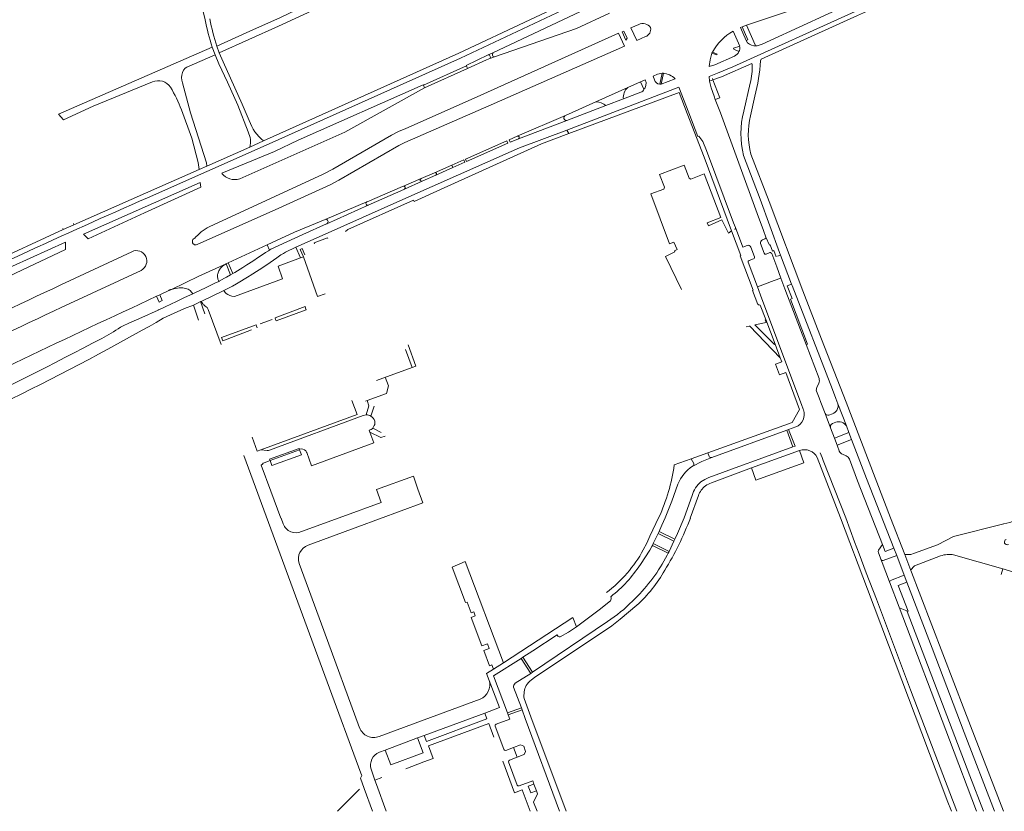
# Model space of a CAD drawing. Extents: x 145000 to 155000, y 457500 to 470000.
# Tile 4 of 256: x 145665 to 146000, y 458000 to 458270. Entities that reach past the tile are written whole.
import ezdxf

# ---------------------------------------------------------------- set-up
doc = ezdxf.new("R2010")
doc.units = 0
doc.header["$LTSCALE"] = 0.2
doc.header["$MEASUREMENT"] = 0
doc.layers.add('kant verharding', color=252, linetype='Continuous', lineweight=0)

msp = doc.modelspace()

# ---------------------------------------------------------------- linework, layer by layer
at = {"layer": 'kant verharding', "lineweight": 0, "flags": 128}
for points in [[(145727.96, 458269.83), (145726.22, 458276.77), (145724.3, 458282.29), (145718.12, 458299.08)], [(146000.1, 458295.31), (145949.4, 458272.65), (145907.73, 458253.73), (145902.45, 458251.55), (145899.66, 458250.5), (145899.81, 458248.92)], [(145917.12, 458255.83), (145917.33, 458256.35), (145950.16, 458271.23), (145999.25, 458293.18)], [(145708.21, 458209.1), (145748.69, 458227.04), (145814.87, 458256.71), (145863.22, 458279.58), (145873.75, 458284.65), (145873.92, 458286.57)], [(145731.91, 458260.83), (145743.17, 458265.94), (145753.53, 458270.63), (145761.24, 458274.21), (145769.19, 458278.05), (145773.71, 458280.21)], [(145732.74, 458258.52), (145752.93, 458267.61), (145775.83, 458278.33), (145781.7, 458281.04)], [(145862.76, 458281.26), (145814.36, 458258.39), (145747.78, 458228.53)], [(145825.93, 458258.5), (145863.73, 458276.33)], [(145912.36, 458267.95), (145941.4, 458277.77)], [(145916.01, 458260.89), (145917.68, 458261.48), (145920.41, 458262.69), (145950.04, 458276.4)], [(145865.7, 458272.01), (145854.44, 458266.88), (145826.55, 458257.18)], [(145871.74, 458263.5), (145871.31, 458262.86), (145869.96, 458265.71), (145870.59, 458265.96), (145871.74, 458263.5)], [(145875.65, 458268.18), (145872.97, 458267.09), (145874.96, 458262.69), (145877.91, 458264.07)], [(145910.05, 458260.76), (145907.82, 458265.92)], [(145912.29, 458262.75), (145910.32, 458267.15), (145910.95, 458267.41)], [(145910.95, 458267.41), (145912.36, 458267.95)], [(145910.95, 458267.41), (145912.88, 458263), (145912.29, 458262.75)], [(145912.36, 458267.95), (145915.28, 458261.24)], [(145725.19, 458193.16), (145752.97, 458205.54), (145770.47, 458213.53), (145773.5, 458215.18), (145793.89, 458226.93), (145795.93, 458227.98), (145825.4, 458240.85), (145870.77, 458260.84), (145868.78, 458265.23), (145819.58, 458243.04), (145796.24, 458232.79), (145793.8, 458231.67), (145791.41, 458230.41), (145771.38, 458218.93), (145768.07, 458217.15), (145729.33, 458199.24)], [(145912.67, 458261.95), (145912.29, 458262.75)], [(145709.95, 458248.6), (145689.8, 458240.32), (145679.67, 458235.64), (145677.9, 458237.58), (145730.33, 458260.51)], [(145730.33, 458260.51), (145731.27, 458257.86)], [(145731.91, 458260.83), (145732.74, 458258.52)], [(145909.78, 458258.93), (145908.07, 458259.79), (145907.98, 458260.17), (145910.05, 458260.76)], [(145915.73, 458260.88), (145916.01, 458260.89)], [(145721.07, 458253.29), (145721.7, 458253.63), (145731.27, 458257.86)], [(145731.27, 458257.86), (145732.56, 458254.75)], [(145732.74, 458258.52), (145734.02, 458255.41)], [(145816.91, 458254.07), (145816.89, 458254.24), (145824.35, 458257.8)], [(145824.94, 458256.62), (145823.74, 458256.12), (145817.29, 458253.24)], [(145824.35, 458257.8), (145825.93, 458258.5)], [(145824.35, 458257.8), (145824.76, 458257.75), (145825.19, 458257.04), (145824.94, 458256.62)], [(145826.55, 458257.18), (145824.94, 458256.62)], [(145825.93, 458258.5), (145825.83, 458257.72), (145825.95, 458257.4), (145826.55, 458257.18)], [(145908.27, 458257.45), (145901.57, 458254.44), (145899.65, 458253.85), (145899.97, 458256.14), (145900.59, 458258.37)], [(145900.77, 458258.76), (145902.42, 458258.13), (145902.32, 458257.81), (145900.59, 458258.37)], [(145900.59, 458258.37), (145900.77, 458258.76)], [(145732.56, 458254.75), (145735.49, 458248.57), (145739.02, 458240.73), (145742.55, 458231.58)], [(145734.02, 458255.41), (145740.55, 458241.04), (145742.92, 458235.41)], [(145802.27, 458247.49), (145816.91, 458254.07)], [(145817.29, 458253.24), (145802.62, 458246.65)], [(145816.91, 458254.07), (145817.29, 458253.24)], [(145914.29, 458254.55), (145914.14, 458254.9), (145903.84, 458250.4), (145900.95, 458249.34)], [(145719.85, 458250.09), (145719.95, 458249.18), (145720.21, 458248.31)], [(145877.39, 458246.18), (145877.75, 458246.35), (145878.06, 458247.39), (145878.19, 458248.47), (145877.8, 458249.33), (145876.29, 458248.63)], [(145883.6, 458251.56), (145882.01, 458251.25), (145880.54, 458250.6), (145881.05, 458249.38)], [(145882.81, 458247.87), (145883.6, 458251.56)], [(145884.04, 458251.57), (145883.26, 458247.84)], [(145883.26, 458247.84), (145888.02, 458249.71)], [(145883.6, 458251.56), (145884.04, 458251.57)], [(145899.81, 458248.92), (145900.95, 458249.34)], [(145900.77, 458249.79), (145900.95, 458249.34)], [(145900.95, 458249.34), (145903.31, 458243.2)], [(145720.21, 458248.31), (145722.89, 458238.11), (145728.38, 458220.99), (145728.46, 458219.87)], [(145733.57, 458217.46), (145751.5, 458224.87), (145759.63, 458228.79), (145802.2, 458247.58), (145802.27, 458247.49)], [(145802.62, 458246.65), (145775.54, 458231.46), (145739.67, 458215.6)], [(145802.27, 458247.49), (145802.62, 458246.65)], [(145851.14, 458232.17), (145889.32, 458246.82), (145892.77, 458238.03), (145895.75, 458230.03), (145896.15, 458230.08), (145897.54, 458228.34)], [(145861.08, 458241.86), (145871.91, 458246.69)], [(145871.91, 458246.69), (145876.29, 458248.63)], [(145876.29, 458248.63), (145877.39, 458246.18)], [(145883.26, 458247.84), (145882.81, 458247.87)], [(145899.81, 458248.92), (145900.3, 458246.61), (145901.33, 458243.74), (145901.74, 458242.65)], [(145913.62, 458248.21), (145911.41, 458238.62)], [(145851.82, 458231), (145889.38, 458245.03), (145892.14, 458237.8), (145897.93, 458222.95)], [(145864.49, 458240.54), (145870.42, 458242.82)], [(145870.42, 458242.82), (145876.33, 458245.08)], [(145901.74, 458242.65), (145903.31, 458243.2)], [(145901.74, 458242.65), (145903.46, 458238.03)], [(145915.18, 458243.77), (145913.71, 458237.08)], [(145725.87, 458218.79), (145725.49, 458221.16), (145723.38, 458229.41), (145719.81, 458239.06)], [(145850.72, 458237.22), (145861.08, 458241.86)], [(145851.19, 458235.42), (145864.49, 458240.54)], [(145834.28, 458230.14), (145850.69, 458237.21)], [(145850.69, 458237.21), (145850.72, 458237.22)], [(145850.69, 458237.21), (145850.72, 458237.22)], [(145903.46, 458238.03), (145915.96, 458203.81)], [(145851.14, 458232.17), (145834.99, 458226.13), (145832.22, 458224.93), (145796.24, 458208.96), (145766.79, 458195.86)], [(145834.7, 458229.19), (145851.19, 458235.42)], [(145851.82, 458231), (145851.14, 458232.17)], [(145775.75, 458197.58), (145776.5, 458198.32), (145798.92, 458208.28), (145799.11, 458207.91), (145809.4, 458212.51), (145842.5, 458227.56), (145851.82, 458231)], [(145834.28, 458230.14), (145831.53, 458228.89), (145831.89, 458228.08), (145834.5, 458229.12)], [(145834.5, 458229.12), (145834.7, 458229.19)], [(145743.13, 458226.42), (145728.46, 458219.87)], [(145747.78, 458228.53), (145743.13, 458226.42)], [(145831.09, 458227.75), (145830.67, 458228.55), (145816.67, 458222.34), (145816.97, 458221.54), (145831.09, 458227.75)], [(145897.54, 458228.34), (145898.71, 458225.29)], [(145907.31, 458197.91), (145897.93, 458222.95)], [(145898.71, 458225.29), (145908, 458200.53)], [(145917.06, 458208.64), (145911.34, 458223.52)], [(145913.9, 458223.95), (145920.07, 458207.89)], [(145683.2, 458199.88), (145707.58, 458210.71), (145725.87, 458218.79)], [(145728.46, 458219.87), (145725.87, 458218.79)], [(145806.11, 458217.68), (145811.99, 458220.29)], [(145812.35, 458219.43), (145806.5, 458216.86)], [(145811.99, 458220.29), (145816.08, 458222.09), (145816.44, 458221.29), (145812.35, 458219.43)], [(145811.99, 458220.29), (145812.35, 458219.43)], [(145907.31, 458197.91), (145906.22, 458197.01), (145903.98, 458201.66), (145899.44, 458199.51), (145899.01, 458200.61), (145903.59, 458202.36), (145897.99, 458217.25), (145893.43, 458215.49), (145892.82, 458215.86), (145891.18, 458220.19), (145882.72, 458217.01), (145884.38, 458212.69), (145884.17, 458212.04), (145879.72, 458210.44), (145886.1, 458193.38), (145887.65, 458194), (145888.79, 458191.55), (145887.85, 458191.06), (145887.95, 458190.69), (145884.72, 458189.13), (145890.21, 458177.88)], [(145795.47, 458213.04), (145801.48, 458215.66)], [(145801.48, 458215.66), (145806.11, 458217.68)], [(145806.5, 458216.86), (145801.85, 458214.78)], [(145726.45, 458212.71), (145726.19, 458214.38), (145686.43, 458196.69), (145688.04, 458195.16), (145707.24, 458203.95), (145726.45, 458212.71)], [(145795.47, 458213.04), (145795.2, 458212.93), (145783.08, 458207.78)], [(145795.64, 458211.98), (145795.86, 458212.09)], [(145801.85, 458214.78), (145795.86, 458212.09)], [(145783.51, 458206.63), (145795.64, 458211.98)], [(145768.77, 458201.75), (145783.04, 458207.77)], [(145783.51, 458206.63), (145769.41, 458200.27)], [(145783.08, 458207.78), (145783.04, 458207.77)], [(145917.06, 458208.64), (145923.61, 458190.47)], [(145920.07, 458207.89), (145931.58, 458177.43), (145937.95, 458160.96), (145946.29, 458139.45), (145961.46, 458100.06), (145966.28, 458087.48)], [(145915.96, 458203.81), (145918.16, 458197.94), (145918.97, 458195.75)], [(145679.57, 458198.26), (145679.36, 458198.71)], [(145679.57, 458198.26), (145683.2, 458199.88)], [(145683.2, 458199.88), (145683.02, 458200.34)], [(145758.41, 458197.36), (145768.77, 458201.75)], [(145761.18, 458196.66), (145769.24, 458200.19)], [(145769.24, 458200.19), (145769.41, 458200.27)], [(145908, 458200.53), (145908.6, 458198.96)], [(145912.55, 458192.85), (145911.11, 458192.29), (145908.6, 458198.96)], [(145596.3, 458158.06), (145636.13, 458178.18), (145636.02, 458178.44), (145638.47, 458179.65), (145638.61, 458179.38), (145653.42, 458186.3), (145679.57, 458198.26)], [(145749.01, 458193.13), (145758.41, 458197.36)], [(145761.18, 458196.66), (145750.29, 458191.56)], [(145758.81, 458192.28), (145766.79, 458195.86)], [(145769.69, 458195.25), (145769.59, 458195.5), (145765.04, 458193.74), (145765.17, 458193.41)], [(145918.92, 458167.65), (145917.08, 458172.55), (145916.94, 458172.51), (145916.89, 458172.64), (145916.57, 458172.56), (145916.45, 458172.82), (145916.23, 458172.74), (145914.4, 458177.53), (145914.66, 458177.64), (145910.27, 458189.37), (145910.4, 458189.42), (145907.31, 458197.91)], [(145918.97, 458195.75), (145920.18, 458192.92), (145920.48, 458193.03), (145921.23, 458190.94), (145921.67, 458191.1), (145922.48, 458189.01)], [(145641.76, 458176.19), (145662.24, 458185.78), (145680.36, 458193.96), (145680.32, 458191.51), (145663.27, 458183.42), (145644.85, 458174.69)], [(145735.74, 458186.98), (145749.01, 458193.13)], [(145749.01, 458193.13), (145749.8, 458191.29)], [(145755.26, 458190.53), (145758.81, 458192.28)], [(145758.81, 458192.28), (145760.25, 458188.87)], [(145915.08, 458189.02), (145913.83, 458192.27)], [(145918.38, 458190.19), (145917.11, 458193.49)], [(145918.64, 458195.14), (145917.8, 458194.82)], [(145702.91, 458190.74), (145678.74, 458179.42)], [(145737.86, 458175.45), (145754.26, 458181.5), (145752.76, 458185.78), (145760.37, 458188.61)], [(145746.12, 458188.86), (145744.1, 458187.54), (145742.08, 458186.22)], [(145746.36, 458189.02), (145746.12, 458188.86)], [(145748.49, 458190.44), (145746.36, 458189.02)], [(145749.44, 458191.07), (145748.49, 458190.44)], [(145749.8, 458191.29), (145749.44, 458191.07)], [(145749.98, 458191.39), (145749.8, 458191.29)], [(145750.29, 458191.56), (145749.98, 458191.39)], [(145750.1, 458187.12), (145752.3, 458188.68)], [(145752.3, 458188.68), (145752.82, 458189.05)], [(145752.82, 458189.05), (145753.19, 458189.32)], [(145753.19, 458189.32), (145753.23, 458189.35), (145753.27, 458189.38)], [(145753.27, 458189.38), (145753.72, 458189.67), (145754.17, 458189.96)], [(145754.17, 458189.96), (145754.56, 458190.18)], [(145754.56, 458190.18), (145755.26, 458190.53)], [(145760.25, 458188.87), (145760.37, 458188.61)], [(145761.37, 458188.96), (145760.33, 458191.5), (145761.02, 458191.89), (145761.91, 458189.64)], [(145761.37, 458188.96), (145760.37, 458188.61)], [(145768.85, 458176.42), (145766.19, 458175.46), (145761.37, 458188.96)], [(145920.31, 458190.42), (145919.03, 458189.92)], [(145924.07, 458181.75), (145922.67, 458185.64), (145920.95, 458190.08)], [(145922.98, 458189.2), (145923.95, 458189.57)], [(145923.61, 458190.47), (145923.95, 458189.57)], [(145923.95, 458189.57), (145927.71, 458179.67)], [(145716.4, 458177.89), (145725.75, 458182.41), (145735.03, 458186.66)], [(145733.88, 458185.94), (145733.13, 458185.13)], [(145735.03, 458186.66), (145733.88, 458185.94)], [(145735.03, 458186.66), (145735.74, 458186.98)], [(145735.03, 458186.66), (145736.59, 458182.89)], [(145735.74, 458186.98), (145737.32, 458183.29)], [(145740.75, 458185.37), (145737.99, 458183.71)], [(145742.08, 458186.22), (145740.75, 458185.37)], [(145746.33, 458184.58), (145747.86, 458185.59)], [(145747.86, 458185.59), (145750.1, 458187.12)], [(145916.11, 458178.73), (145912.95, 458187.13)], [(145913.24, 458187.78), (145914.78, 458188.34)], [(145681.8, 458173.09), (145706.08, 458184.39)], [(145732.59, 458184.18), (145732.21, 458183.2)], [(145733.13, 458185.13), (145732.59, 458184.18)], [(145735.23, 458182.1), (145734.47, 458181.67)], [(145736.59, 458182.89), (145735.23, 458182.1)], [(145737.32, 458183.29), (145736.59, 458182.89)], [(145737.99, 458183.71), (145737.32, 458183.29)], [(145738.58, 458179.78), (145742.85, 458182.37)], [(145742.85, 458182.37), (145743.27, 458182.63)], [(145743.27, 458182.63), (145746.33, 458184.58)], [(145728.01, 458178.42), (145731.26, 458179.98)], [(145731.26, 458179.98), (145732.56, 458180.63)], [(145732.63, 458180.67), (145732.56, 458180.63)], [(145732.56, 458180.63), (145732.59, 458180.65), (145732.63, 458180.67)], [(145734.47, 458181.67), (145732.63, 458180.67)], [(145734.26, 458177.48), (145737.18, 458178.99)], [(145737.18, 458178.99), (145738.58, 458179.78)], [(145916.11, 458178.73), (145921.79, 458180.92)], [(145931.12, 458138.72), (145917.62, 458174.69), (145916.11, 458178.73)], [(145921.79, 458180.92), (145924.07, 458181.75)], [(145924.07, 458181.75), (145925.39, 458178.11), (145930.74, 458164.1), (145932.67, 458159.06)], [(145927.71, 458179.67), (145926.2, 458179.13), (145927.89, 458174.76), (145927.35, 458174.53), (145933.11, 458159.21), (145932.67, 458159.06)], [(145927.71, 458179.67), (145927.88, 458179.25)], [(145941.64, 458143.75), (145927.88, 458179.25)], [(145708.5, 458174.17), (145711.31, 458175.54)], [(145711.31, 458175.54), (145712.2, 458173.6), (145713.29, 458174.06), (145712.41, 458176.05)], [(145712.41, 458176.05), (145711.31, 458175.54)], [(145715.52, 458177.55), (145712.41, 458176.05)], [(145715.75, 458177.66), (145715.64, 458177.6), (145715.52, 458177.55)], [(145715.9, 458177.72), (145715.75, 458177.66)], [(145716.08, 458177.78), (145715.9, 458177.72)], [(145716.4, 458177.89), (145716.24, 458177.84), (145716.08, 458177.78)], [(145716.4, 458177.89), (145717.24, 458178.11)], [(145717.24, 458178.11), (145719.07, 458178.41)], [(145718.15, 458173.79), (145720.91, 458175.09), (145723.68, 458176.38)], [(145719.07, 458178.41), (145720.27, 458178.4)], [(145720.27, 458178.4), (145722.07, 458177.93)], [(145722.07, 458177.93), (145722.8, 458177.48)], [(145722.8, 458177.48), (145723.68, 458176.38)], [(145723.68, 458176.38), (145724.4, 458176.72)], [(145724.4, 458176.72), (145728.01, 458178.42)], [(145734.26, 458177.48), (145726.52, 458173.8)], [(145734.26, 458177.48), (145734.71, 458176.83)], [(145734.71, 458176.83), (145735.07, 458176.51)], [(145735.07, 458176.51), (145735.63, 458176.17)], [(145735.63, 458176.17), (145736.37, 458175.8)], [(145736.37, 458175.8), (145736.95, 458175.61)], [(145736.95, 458175.61), (145737.86, 458175.45)], [(145712.09, 458170.96), (145714.32, 458172)], [(145713.61, 458168.05), (145720.92, 458171.39), (145723.89, 458172.56)], [(145714.32, 458172), (145718.15, 458173.79)], [(145723.89, 458172.56), (145725.5, 458173.36), (145726.35, 458173.74)], [(145723.89, 458172.56), (145725.67, 458167.43)], [(145726.35, 458173.74), (145726.52, 458173.8)], [(145726.35, 458173.74), (145727.82, 458169.56)], [(145726.52, 458173.8), (145726.74, 458173.47)], [(145726.74, 458173.47), (145726.87, 458173.3)], [(145726.87, 458173.3), (145727.1, 458173.02)], [(145727.1, 458173.02), (145727.28, 458172.8), (145727.47, 458172.58)], [(145727.47, 458172.58), (145727.86, 458172.21)], [(145727.86, 458172.21), (145728.58, 458171.74)], [(145751.92, 458167.68), (145751.71, 458168.22), (145761.94, 458172.02), (145762.14, 458171.49)], [(145706.32, 458168.35), (145711.86, 458170.85)], [(145711.86, 458170.85), (145711.92, 458170.88)], [(145711.92, 458170.88), (145712.09, 458170.96)], [(145728.58, 458171.74), (145728.96, 458171.03), (145733.34, 458159.06)], [(145762.14, 458171.49), (145762.35, 458170.97), (145752.14, 458167.14), (145751.92, 458167.68)], [(145699.03, 458164.97), (145699.99, 458165.52)], [(145699.99, 458165.52), (145701.91, 458166.39)], [(145701.91, 458166.39), (145706.32, 458168.35)], [(145706.5, 458164.03), (145708.8, 458165.28)], [(145708.8, 458165.28), (145711.22, 458166.64)], [(145711.22, 458166.64), (145713.61, 458168.05)], [(145745.42, 458165.36), (145745.24, 458165.87), (145733.47, 458161.5), (145733.68, 458160.96)], [(145745.61, 458164.85), (145745.42, 458165.36)], [(145750.74, 458167.67), (145746.63, 458166.16)], [(145912.23, 458165.17), (145913.3, 458165.35)], [(145913.3, 458165.35), (145913.49, 458165.38), (145923.89, 458154.55)], [(145921.89, 458159.14), (145915.21, 458165.78), (145919.05, 458166.64)], [(145919.05, 458166.64), (145918.7, 458167.56), (145918.92, 458167.65)], [(145918.92, 458167.65), (145922.12, 458159.22)], [(145694.77, 458157.53), (145706.5, 458164.03)], [(145733.68, 458160.96), (145733.89, 458160.42), (145743.72, 458164.14)], [(145798.5, 458151.27), (145799.75, 458151.72), (145797.07, 458158.95)], [(145922.12, 458159.22), (145921.89, 458159.14)], [(145923.89, 458154.55), (145922.12, 458159.22)], [(145932.67, 458159.06), (145937.08, 458147.49)], [(145798.5, 458151.27), (145796.18, 458157.46)], [(145924.39, 458153.19), (145922.27, 458152.39), (145923.58, 458148.78), (145925.77, 458149.54)], [(145923.89, 458154.55), (145924.39, 458153.19)], [(145786.35, 458146.9), (145798.5, 458151.27)], [(145899.19, 458122.17), (145927.92, 458132.51), (145930.4, 458137), (145925.77, 458149.54)], [(145789.27, 458147.95), (145790.39, 458145.06), (145789.67, 458142.42), (145783.08, 458140)], [(145937.04, 458145.94), (145936.36, 458144.47)], [(145936.22, 458143.22), (145937.1, 458140.91)], [(145941.64, 458143.75), (145942.82, 458140.71)], [(145746.85, 458123.19), (145779.72, 458135.3), (145777.93, 458140.08)], [(145783.08, 458140), (145782.57, 458139.81)], [(145783.08, 458140), (145783.73, 458138.23), (145782.77, 458135.12)], [(145931.73, 458137.12), (145931.12, 458138.72)], [(145937.1, 458140.91), (145937.68, 458139.39)], [(145937.68, 458139.39), (145939.13, 458135.57)], [(145943.52, 458138.88), (145942.82, 458140.71)], [(145946.41, 458131.36), (145943.52, 458138.88)], [(145781.74, 458134.94), (145749.81, 458123.1), (145749.44, 458123.01), (145749.08, 458122.99), (145746.85, 458123.19)], [(145782.77, 458135.12), (145781.74, 458134.94)], [(145785.46, 458138.08), (145784.35, 458134.69)], [(145931.83, 458136.84), (145931.73, 458137.12)], [(145939.13, 458135.57), (145941, 458130.67)], [(145941.67, 458135.52), (145940.43, 458135.07)], [(145942.81, 458132.64), (145941.63, 458132.15)], [(145762.52, 458122.27), (145764.17, 458117.81), (145785.44, 458125.64), (145784.06, 458129.28)], [(145784.06, 458129.28), (145783.83, 458129.88)], [(145789.21, 458127.87), (145787.79, 458127.37), (145784.06, 458129.28)], [(145785.02, 458130.62), (145785.55, 458131.46)], [(145787.92, 458129.07), (145785.02, 458130.62)], [(145900.58, 458120.61), (145926.06, 458129.91)], [(145928.21, 458124.2), (145928.91, 458124.44), (145926.74, 458130.17), (145926.06, 458129.91)], [(145926.06, 458129.91), (145928.21, 458124.2)], [(145926.74, 458130.17), (145929.16, 458131.01)], [(145941, 458130.67), (145942.33, 458127.16)], [(145947.29, 458129.09), (145942.33, 458127.16)], [(145947.29, 458129.09), (145946.41, 458131.36)], [(145948.2, 458126.71), (145947.29, 458129.09)], [(145743.92, 458127.52), (145745.68, 458122.76), (145746.85, 458123.19)], [(145942.33, 458127.16), (145943.22, 458124.83)], [(145943.22, 458124.83), (145948.2, 458126.71)], [(145943.22, 458124.83), (145943.36, 458124.46)], [(145966.13, 458080.48), (145963.59, 458087.15), (145962.62, 458089.71), (145953.32, 458113.39), (145948.2, 458126.71)], [(145759.99, 458123.44), (145759.89, 458123.72), (145749.86, 458120.02), (145750.04, 458119.52)], [(145760.08, 458123.21), (145760.69, 458121.55), (145750.68, 458117.86), (145750.04, 458119.52)], [(145760.08, 458123.21), (145750.04, 458119.52)], [(145759.99, 458123.44), (145760.08, 458123.21)], [(145762.48, 458122.39), (145762.18, 458122.85)], [(145762.52, 458122.27), (145762.48, 458122.39)], [(145893.49, 458120.13), (145899.19, 458122.17)], [(145896.86, 458112.35), (145898.12, 458113.13), (145899.55, 458113.74), (145912.24, 458118.41), (145914.19, 458119.15), (145928.21, 458124.2)], [(145899.19, 458122.17), (145899.61, 458120.92)], [(145914.13, 458117.03), (145915.6, 458112.84), (145931.93, 458118.73), (145930.46, 458122.95)], [(145930.46, 458122.95), (145914.13, 458117.03)], [(145938.14, 458120.62), (145937.52, 458122.22)], [(145943.36, 458124.46), (145943.95, 458122.91)], [(145943.95, 458122.91), (145943.99, 458122.8)], [(145946.37, 458121.13), (145945.08, 458121.69)], [(145781, 458013.03), (145769.51, 458044.17), (145741.08, 458121.29)], [(145750.04, 458119.52), (145747.98, 458118.79), (145747.68, 458118.61), (145747.4, 458118.38), (145747.03, 458118.01), (145750.29, 458109.16), (145753.7, 458099.87)], [(145887.73, 458118.05), (145893.49, 458120.13)], [(145894.45, 458118.52), (145893.49, 458120.13)], [(145894.08, 458117.7), (145897.2, 458119.27), (145900.58, 458120.61)], [(145936.5, 458120.58), (145944.41, 458099.99), (145953.66, 458075.74), (145979.3, 458007.65)], [(145938.52, 458119.63), (145938.14, 458120.62)], [(145949.14, 458091.86), (145946.19, 458100.01), (145938.52, 458119.63)], [(145958.74, 458090.92), (145950.23, 458112.64), (145947.44, 458120.02)], [(145893.95, 458117.64), (145894.08, 458117.7)], [(145914.13, 458117.03), (145900.48, 458112.02)], [(145800.39, 458109.86), (145798.85, 458114.29), (145786.27, 458109.69), (145787.87, 458105.31)], [(145884.7, 458100.08), (145886.97, 458105.73), (145889, 458111.47)], [(145763, 458090.74), (145779.95, 458096.99), (145802.08, 458105.17), (145800.39, 458109.86)], [(145760.78, 458095.33), (145774.87, 458100.5), (145787.87, 458105.31)], [(145891.09, 458100.02), (145893.85, 458107.64)], [(145895.98, 458107.6), (145893.23, 458099.93)], [(145753.7, 458099.87), (145753.79, 458099.92), (145754.48, 458097.97)], [(145877.2, 458089.11), (145878.36, 458091.43), (145879.48, 458093.78), (145882.55, 458100.26)], [(145883.55, 458097.49), (145884.7, 458100.08)], [(145888.88, 458094.75), (145891.09, 458100.02)], [(145969.6, 458088.01), (145977.42, 458090.82), (145982.92, 458093.67), (146000.1, 458097.97)], [(146000, 458097.97), (146000.09, 458097.99), (146002.07, 458098.49), (146003.87, 458099.17), (146005.67, 458099.84)], [(145880.62, 458091.29), (145882.29, 458094.72)], [(145882.59, 458095.38), (145882.29, 458094.72)], [(145882.29, 458094.72), (145887.66, 458092.06)], [(145883.55, 458097.49), (145882.84, 458095.92), (145882.59, 458095.38)], [(145887.97, 458092.73), (145882.59, 458095.38)], [(145887.97, 458092.73), (145888.19, 458093.17), (145888.88, 458094.75)], [(145880.62, 458091.29), (145880.3, 458090.62)], [(145886.03, 458088.61), (145880.62, 458091.29)], [(145887.66, 458092.06), (145886.03, 458088.61)], [(145887.66, 458092.06), (145887.97, 458092.73)], [(145949.14, 458091.86), (145950.71, 458087.79)], [(145876.21, 458084.13), (145879.43, 458088.97)], [(145880.3, 458090.62), (145880.14, 458090.3), (145879.43, 458088.97)], [(145885.68, 458087.96), (145880.3, 458090.62)], [(145885.68, 458087.96), (145885.36, 458087.36), (145884.8, 458086.27)], [(145886.03, 458088.61), (145885.68, 458087.96)], [(145958.74, 458090.92), (145957.37, 458088.96), (145957.28, 458088.55), (145957.3, 458088.13)], [(145957.3, 458088.13), (145961.12, 458078.17)], [(145958.74, 458090.92), (145959.63, 458088.59), (145962.62, 458089.71)], [(145966.28, 458087.48), (145968.34, 458087.56), (145969.6, 458088.01)], [(145816.54, 458085.15), (145812.11, 458083.22), (145816.64, 458071.19), (145817.14, 458071.34), (145818.53, 458067.66), (145819.42, 458067.98), (145819.9, 458066.66), (145818.57, 458066.08), (145822.23, 458056.38), (145824.07, 458057.05), (145824.66, 458055.5), (145822.82, 458054.84), (145824.82, 458049.55), (145825.6, 458049.89), (145826.13, 458048.41)], [(145829.56, 458050.63), (145816.54, 458085.15)], [(145953.2, 458081.24), (145950.71, 458087.79)], [(145958.93, 458085.46), (145963.59, 458087.15)], [(145966.28, 458087.48), (145968, 458082.98), (145986.79, 458034.19), (145999.95, 458000)], [(145978.51, 458087.1), (145971.11, 458084.28)], [(145999.69, 458082.67), (145982.96, 458087.47)], [(145780.54, 458028.51), (145768.38, 458061.66), (145759.96, 458084.52)], [(145953.2, 458081.24), (145956.62, 458072.27)], [(145971.11, 458084.28), (145969.59, 458083.7), (145968.3, 458082.2)], [(145999.18, 458080.68), (145999.69, 458082.67)], [(146000.1, 458082.55), (145999.69, 458082.67)], [(145961.12, 458078.17), (145964.41, 458069.54)], [(145966.13, 458080.48), (145961.45, 458078.62)], [(145964.05, 458076.98), (145967.04, 458078.1)], [(145966.13, 458080.48), (145967.04, 458078.1)], [(145967.04, 458078.1), (145975.68, 458055.56), (145986.58, 458026.88), (145996.92, 458000)], [(145967.15, 458068.06), (145967.45, 458068.19), (145964.05, 458076.98)], [(145866.02, 458071.77), (145862.18, 458068.71), (145854.39, 458062.83)], [(145983.99, 458000), (145968.25, 458041.4), (145956.62, 458072.27)], [(145875, 458070.23), (145869.35, 458065.44), (145866.44, 458063.26), (145840.15, 458045.6)], [(145964.41, 458069.54), (145981.51, 458024.31), (145990.75, 458000)], [(145967.02, 458068.39), (145964.7, 458069.26)], [(145967.15, 458068.06), (145967.02, 458068.39)], [(145993.11, 458000), (145988.51, 458012.11), (145967.15, 458068.06)], [(145854.39, 458062.83), (145853.17, 458066.11), (145829.56, 458050.63)], [(145839.44, 458047.42), (145865.04, 458064.66)], [(145848.92, 458059.51), (145851.73, 458061.06), (145854.39, 458062.83)], [(145848.25, 458059.58), (145847.91, 458060.1), (145839.6, 458054.73)], [(145836.18, 458052.52), (145839.6, 458054.73)], [(145835.55, 458052.14), (145826.17, 458046.14)], [(145836.18, 458052.52), (145835.55, 458052.14)], [(145835.55, 458052.14), (145838.83, 458047.01)], [(145839.44, 458047.42), (145836.18, 458052.52)], [(145826.13, 458048.41), (145823.83, 458046.95), (145824.7, 458044.62)], [(145826.13, 458048.41), (145829.56, 458050.63)], [(145824.7, 458044.62), (145824.71, 458044.58), (145828.16, 458035.33), (145823.18, 458033.49)], [(145826.17, 458046.14), (145830.92, 458033.55)], [(145833.54, 458043.63), (145838.83, 458047.01)], [(145838.83, 458047.01), (145839.44, 458047.42)], [(145840.15, 458045.6), (145839.07, 458044.79)], [(145835.66, 458035.31), (145833.02, 458042.27)], [(145821.61, 458038.25), (145804.7, 458032), (145787.24, 458025.53)], [(145838.94, 458032.22), (145836.6, 458038.46)], [(145830.92, 458033.55), (145835.66, 458035.31)], [(145835.91, 458034.64), (145831.19, 458032.84)], [(145835.66, 458035.31), (145835.91, 458034.64)], [(145836.97, 458031.69), (145835.91, 458034.64)], [(145802.58, 458025.85), (145803.33, 458023.83), (145823.93, 458031.47), (145823.18, 458033.49)], [(145823.18, 458033.49), (145802.58, 458025.85)], [(145831.74, 458031.39), (145827.09, 458029.66)], [(145830.92, 458033.55), (145831.19, 458032.84)], [(145831.19, 458032.84), (145831.74, 458031.39)], [(145836.97, 458031.69), (145848.68, 458000)], [(145838.94, 458032.22), (145850.87, 458000)], [(145802.39, 458016.82), (145805.58, 458018.02), (145803.98, 458022.36), (145824.54, 458029.97), (145826.28, 458025.26)], [(145826.74, 458029.06), (145829.66, 458021.13)], [(145800.29, 458025.02), (145802.17, 458019.89), (145791.16, 458015.81), (145789.27, 458020.89)], [(145789.27, 458020.89), (145800.29, 458025.02)], [(145800.29, 458025.02), (145802.58, 458025.85)], [(145789.27, 458020.89), (145787.27, 458020.14)], [(145830.37, 458020.77), (145832.98, 458021.78)], [(145832.98, 458021.78), (145835.33, 458022.69), (145836.47, 458022.16), (145837.09, 458020.43), (145836.58, 458019.31), (145836.27, 458019.2)], [(145834.26, 458018.46), (145832.98, 458021.78)], [(145834.26, 458018.46), (145831.59, 458017.48)], [(145836.27, 458019.2), (145834.26, 458018.46)], [(145784.44, 458014.32), (145785.75, 458010.67)], [(145796.25, 458014.53), (145802.39, 458016.82)], [(145829.3, 458017.11), (145833.31, 458006.35), (145835.91, 458007.31), (145838.64, 458000)], [(145831.28, 458016.83), (145834.23, 458008.96)], [(145782.13, 458007.72), (145780.82, 458011.28), (145781.31, 458012.17), (145781, 458013.03)], [(145785.75, 458010.67), (145788.1, 458011.51)], [(145773, 458000), (145780.48, 458007.5)], [(145784.97, 458000), (145782.13, 458007.72)], [(145789.57, 458000), (145786.29, 458009.18), (145785.75, 458010.67)], [(145834.89, 458008.66), (145839.52, 458010.37)], [(145840.78, 458006.96), (145838.83, 458006.25), (145837.94, 458008.61), (145839.92, 458009.3)], [(145839.52, 458010.37), (145839.92, 458009.3)], [(145839.92, 458009.3), (145840.78, 458006.96)], [(145979.3, 458007.65), (145980.8, 458003.66), (145982.18, 458000)], [(145840.99, 458000), (145839.83, 458003.1), (145841.16, 458005.94)], [(145840.78, 458006.96), (145841.16, 458005.94)]]:
    msp.add_lwpolyline(points, dxfattribs=at)
at = {"layer": 'kant verharding', "lineweight": 0}
for centre, radius, start, end in [((145791.66, 458281.01), 64.68, 189.9604, 198.4878), ((145791.9, 458281.09), 63.33, 189.9915, 198.6616), ((145877.04, 458265.31), 3.19, 34.6088, 115.8254), ((145877.12, 458266.55), 2.61, 287.6858, 12.534), ((145916.75, 458250.08), 18.18, 119.4043, 151.4593), ((145906.96, 458260.28), 3.12, 334.4609, 8.9192), ((145915.64, 458265.53), 4.65, 230.2814, 271.1518), ((145915.84, 458261.48), 0.605, 203.1135, 260.2162), ((145906.96, 458260.28), 3.12, 294.8474, 334.4238), ((145864.6, 458258.07), 52.56, 344.21, 357.5636), ((145724.63, 458250.1), 4.78, 138.1957, 180.1551), ((145893.64, 458253.52), 20.67, 345.1149, 2.8596), ((145711.97, 458244.22), 4.82, 32.3092, 114.8588), ((145882.96, 458249.82), 1.96, 192.9837, 265.8405), ((145883.37, 458244.96), 6.65, 45.6172, 84.2262), ((145683.65, 458226.25), 38.37, 19.5021, 32.3902), ((145874.75, 458243.38), 4.36, 130.6071, 187.4468), ((145876.11, 458246.34), 1.28, 279.4591, 352.8187), ((145860.85, 458236.19), 5.67, 49.997, 87.656), ((145851.08, 458236.35), 0.94, 114.4005, 276.7105), ((145942.83, 458230.92), 32.35, 166.2246, 193.2137), ((145940.01, 458230.9), 27.02, 166.7903, 194.9035), ((145757.44, 458240.5), 15.38, 199.3248, 231.1051), ((145735.93, 458228.22), 7.42, 345.9158, 26.8645), ((145834.42, 458229.64), 0.527, 302.2789, 105.6907), ((145737.96, 458220.9), 5.58, 218.1216, 287.8619), ((145801.67, 458215.22), 0.48, 112.9335, 292.1776), ((145806.29, 458217.26), 0.455, 296.757, 113.4977), ((145795.54, 458212.51), 0.537, 307.4865, 97.6343), ((146644.45, 456066.72), 2338.01, 113.60577, 115.89866), ((145783.3, 458207.21), 0.615, 115.1329, 290.3579), ((145737.56, 458183.44), 17.81, 117.5181, 138.4493), ((145768.99, 458200.97), 0.817, 300.8163, 105.2461), ((145908.19, 458198.79), 0.435, 288.3028, 21.8818), ((145918.39, 458195.67), 0.593, 295.9635, 7.6586), ((145724.69, 458194.2), 1.15, 114.0779, 295.4932), ((145912.94, 458192.01), 0.926, 16.463, 115.2895), ((145918.25, 458193.74), 1.16, 112.4363, 192.3042), ((145704.48, 458187.56), 3.55, 296.7316, 116.2469), ((145914.62, 458188.82), 0.506, 289.0196, 22.9138), ((145918.9, 458190.53), 0.62, 213.2543, 282.234), ((145920.47, 458189.96), 0.493, 14.0729, 109.1336), ((145913.51, 458187.26), 0.58, 117.4871, 193.5453), ((145734.66, 458182.44), 2.57, 162.7247, 188.2923), ((145736.84, 458182.74), 4.77, 188.0753, 206.2421), ((147299.99, 454714.81), 3825.18, 115.07713, 116.53748), ((147326.55, 454670.17), 3869.84, 115.1517, 116.59942), ((147455.09, 454393.19), 4164.91, 114.7941, 116.18002), ((145661.23, 458221.63), 68.12, 297.4696, 303.7137), ((145163.16, 459157.01), 1127.83, 295.12455, 298.00012), ((145219.68, 459038.02), 1000.49, 294.96266, 298.35027), ((145935.05, 458146.78), 2.15, 337.1416, 19.3848), ((145937.83, 458143.66), 1.67, 151.1223, 195.4633), ((145940.69, 458138.26), 2.9, 289.6518, 12.3984), ((145782.78, 458132.07), 3.06, 59.0959, 90.2223), ((145927.34, 458135.37), 4.72, 292.6435, 18.2189), ((145940.1, 458136.15), 1.13, 210.7612, 286.6142), ((145782.78, 458132.07), 3.06, 17.2368, 59.0747), ((145783.05, 458132.46), 2.7, 338.1721, 10.8649), ((145942.17, 458131.05), 1.23, 116.2014, 197.9797), ((145943.75, 458129.57), 3.21, 33.8628, 106.9646), ((145783.06, 458132.46), 2.69, 286.6541, 316.8714), ((145760.67, 458121.58), 1.98, 40.0186, 109.9364), ((145932.14, 458118.36), 4.89, 27.0372, 110.1108), ((145945.87, 458123.55), 2.02, 201.7096, 246.8294), ((145893.66, 458118.39), 0.809, 301.6029, 8.9807), ((145900.31, 458121.46), 0.885, 217.6671, 287.746), ((145945.54, 458119.25), 2.05, 21.9093, 66.0953), ((145823.15, 458127.21), 65.23, 335.5956, 351.9275), ((145901.49, 458106.51), 13.44, 124.1082, 158.3573), ((145903.41, 458104.84), 9.96, 131.09, 163.7115), ((145905.58, 458099.62), 13.4, 112.3885, 122.5174), ((145902.94, 458105.1), 7.4, 128.1136, 160.2715), ((145758.86, 458099.58), 4.67, 200.1615, 294.2412), ((145796.1, 458136.54), 103.81, 328.3971, 339.3448), ((145764.65, 458086.08), 4.94, 109.4421, 198.4492), ((145836.62, 458111.43), 46.31, 307.2475, 331.1915), ((145832.72, 458114.78), 59.37, 313.4379, 331.3086), ((145958.8, 458086.15), 0.7, 206.4493, 280.2988), ((145981.55, 458077.67), 9.9, 81.8027, 107.8589), ((145837.24, 458109.76), 46.64, 308.2911, 326.6625), ((145841.9, 458106.38), 49.02, 312.4767, 330.3692), ((145961.68, 458078.1), 0.561, 114.0205, 172.8227), ((145834.95, 458109.83), 54.27, 303.6686, 315.3179), ((145864.81, 458072.57), 1.46, 326.5717, 23.7236), ((145964.81, 458069.66), 0.422, 196.7486, 253.6548), ((145848.63, 458059.93), 0.508, 222.5004, 305.7572), ((145819.66, 458043.13), 5.25, 291.7198, 16.4385), ((145845.33, 458037.2), 9.84, 129.5058, 144.821), ((145834.61, 458042.45), 1.59, 132.1537, 186.4012), ((145844.62, 458039.47), 8.09, 155.1039, 187.1815), ((145785.35, 458030.31), 5.14, 200.4833, 291.5393), ((145827.18, 458029.2), 0.463, 101.8833, 198.7705), ((145830.2, 458021.32), 0.578, 199.9917, 286.6844), ((145789.07, 458015.67), 4.82, 111.9604, 196.2561), ((145831.97, 458016.89), 0.698, 123.0693, 185.5003), ((145834.71, 458009.14), 0.51, 200.3392, 290.2993)]:
    msp.add_arc(centre, radius, start, end, dxfattribs=at)
at = {"layer": 'kant verharding', "lineweight": 0, "extrusion": (0, 0, -1)}
for centre, radius, start, end in [((-146001.24, 458091.8), 0.972, 248.5543, 68.3681), ((-146022.73, 458152.65), 73.69, 280.5135, 287.8649)]:
    msp.add_arc(centre, radius, start, end, dxfattribs=at)

doc.saveas('drawing.dxf')
